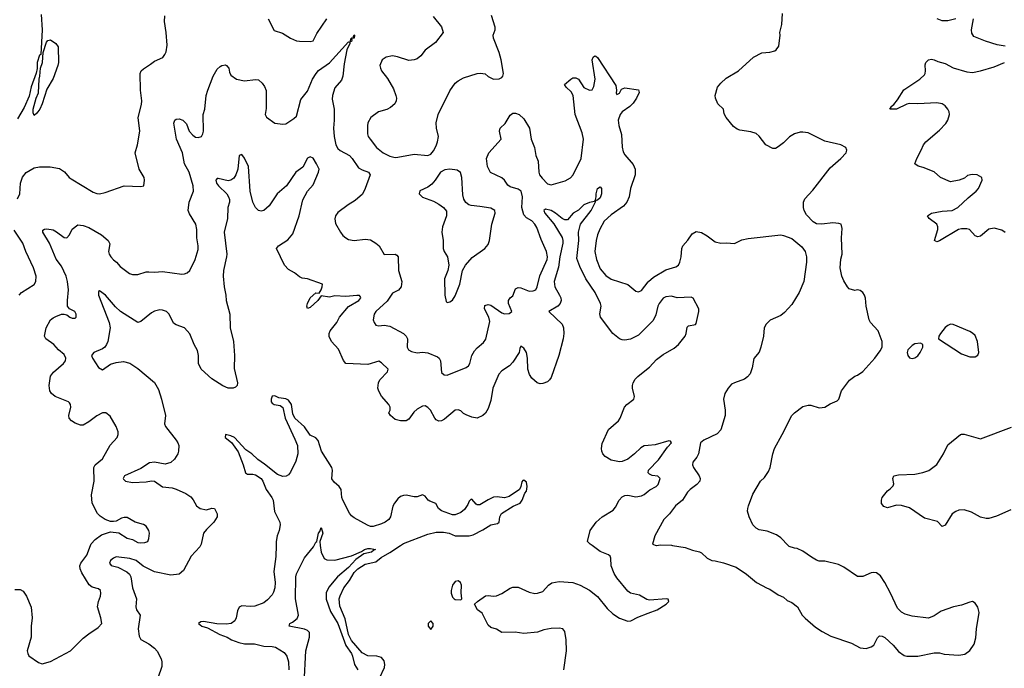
# Model space of a CAD drawing. Header units: inches. Extents: x 2134017 to 2292458, y 756222 to 916513.
# Tile 60 of 256: x 2155405 to 2162603, y 819102 to 823844. Entities that reach past the tile are written whole.
import ezdxf

# ---------------------------------------------------------------- set-up
doc = ezdxf.new("R2010")
doc.units = ezdxf.units.IN
doc.header["$MEASUREMENT"] = 0
for name, color, linetype in [('C1851', 7, 'Continuous'), ('C1852', 7, 'Continuous'), ('C1861', 7, 'Continuous'), ('C1862', 7, 'Continuous')]:
    doc.layers.add(name, color=color, linetype=linetype)

msp = doc.modelspace()

# ---------------------------------------------------------------- linework, layer by layer
at = {"layer": 'C1851', "color": 5}
for points, elevation in [([(2155370, 819678.8), (2155410, 819677.3), (2155430, 819666.8), (2155455.5, 819630), (2155488.6, 819548.6), (2155496.9, 819470), (2155488.9, 819410), (2155490.3, 819330), (2155460.5, 819230), (2155464, 819210), (2155473, 819193), (2155543, 819143), (2155570, 819134.8), (2155630, 819150.5), (2155777, 819230), (2155870, 819321.6), (2155910, 819354.4), (2155979.1, 819400.9), (2156005.2, 819430), (2155999.3, 819470), (2155974, 819550), (2155981.6, 819590), (2155996.2, 819630), (2155999.5, 819650), (2155996, 819670), (2155982.5, 819682.5), (2155936, 819696), (2155912.9, 819712.9), (2155859.6, 819799.6), (2155846.4, 819830), (2155846.2, 819850), (2155852.6, 819870), (2155896.3, 819930), (2155924.2, 820000)], 440), ([(2156727.1, 820000), (2156721.3, 819990), (2156659.5, 819920.5), (2156603.3, 819816.7), (2156570.6, 819789.4), (2156510, 819782.7), (2156390, 819807.1), (2156309.1, 819849.1), (2156256.1, 819890), (2156210, 819904.7), (2156110, 819916.5), (2156090, 819907.6), (2156070, 819890.2), (2156062.4, 819870), (2156073.2, 819853.2), (2156122.2, 819842.2), (2156188.1, 819808.1), (2156207.4, 819790), (2156217.7, 819770), (2156229.9, 819690), (2156259.9, 819610), (2156253.2, 819550), (2156259.3, 819530), (2156286.6, 819490), (2156272.4, 819390), (2156277.7, 819337.7), (2156292, 819312), (2156350, 819280.4), (2156390, 819249.6), (2156410, 819226.6), (2156438.9, 819170), (2156444.7, 819150), (2156444.2, 819115.8), (2156415.6, 819030)], 420), ([(2157279.9, 820000), (2157278.6, 819918.6), (2157264.1, 819810), (2157273.6, 819730), (2157269.8, 819690.2), (2157261.2, 819658.8), (2157250, 819638.4), (2157217.5, 819602.5), (2157190, 819580.8), (2157123.3, 819556.7), (2157090, 819553.8), (2157030, 819558.7), (2157011, 819549), (2156997.8, 819522.2), (2156988.2, 819471.8), (2156979.2, 819450), (2156951.8, 819430), (2156915.5, 819424.5), (2156846.9, 819426.9), (2156750, 819443.5), (2156730, 819442.2), (2156712.6, 819430), (2156737.6, 819410), (2156778.5, 819398.5), (2156867.8, 819347.8), (2156921.1, 819330), (2156954.3, 819310), (2157007.6, 819290), (2157050, 819279.9), (2157120.7, 819280.7), (2157190, 819262.9), (2157250, 819261), (2157275.5, 819255.5), (2157337.8, 819217.8), (2157359.4, 819190), (2157371.1, 819150), (2157373.2, 819090)], 380), ([(2157484.9, 818990), (2157497.5, 819230), (2157523.5, 819330), (2157523.3, 819363.3), (2157510, 819378.7), (2157487.6, 819387.6), (2157375.3, 819410), (2157379.3, 819430), (2157399.8, 819440.2), (2157433.3, 819466.7), (2157443.1, 819490), (2157420.6, 819610), (2157423.2, 819770), (2157428.4, 819791.6), (2157486.2, 819910), (2157554.2, 819990), (2157558.9, 820000)], 360), ([(2157603, 820000), (2157609.4, 819950), (2157630, 819904.9), (2157650, 819894.9), (2157710, 819893.4), (2157830, 819925), (2157905.2, 819954.8), (2157925.1, 819970), (2157950, 819977.5), (2157970, 819978.8), (2158006.8, 819970), (2157994, 819966), (2157978.4, 819950), (2157921.2, 819938.8), (2157863.3, 819896.7), (2157810, 819839.9), (2157728.9, 819771.1), (2157665.5, 819694.5), (2157645.3, 819654.7), (2157647, 819607), (2157676.9, 819516.9), (2157730, 819428.8), (2157788.4, 819268.4), (2157830, 819208.8), (2157838.8, 819190), (2157852.6, 819130), (2157878, 819090)], 360), ([(2158036.5, 819030), (2158071.3, 819108.7), (2158074.6, 819130), (2158070, 819155.8), (2158050, 819179.7), (2158016, 819190), (2157950, 819193), (2157910, 819215.9), (2157830, 819304.2), (2157810, 819349.2), (2157784.1, 819464.1), (2157744.7, 819555.3), (2157741.1, 819610), (2157747.2, 819632.8), (2157774, 819690), (2157816.9, 819743.1), (2157850, 819802.4), (2157877.1, 819830), (2157930, 819862.8), (2158010, 819879.4), (2158047.5, 819912.5), (2158112.3, 819947.7), (2158188.8, 820000)], 380), ([(2160000, 819602.3), (2159990, 819604.9), (2159935.8, 819635.8), (2159870, 819651.4), (2159850, 819665.3), (2159770, 819763.5), (2159750, 819795.8), (2159728.4, 819850), (2159727.3, 819907.3), (2159720.7, 819920.7), (2159710.9, 819930.9), (2159650, 819956.3), (2159589.5, 820000)], 420), ([(2159383.7, 819090), (2159403.7, 819230), (2159401.3, 819310), (2159390.4, 819370.4), (2159376, 819390), (2159350, 819396.4), (2159290, 819392.2), (2159237.2, 819382.8), (2159190, 819364.9), (2159090, 819357.3), (2159027.1, 819367.1), (2158930, 819364), (2158890, 819386.8), (2158850, 819401), (2158830, 819418), (2158786, 819506), (2158751.3, 819530), (2158731.3, 819570), (2158751.3, 819590), (2158810, 819631.8), (2158830, 819634.5), (2158870, 819628.7), (2158890, 819632.3), (2158930, 819649.3), (2158990, 819686.6), (2159010, 819694), (2159050, 819694), (2159130, 819658), (2159170, 819649.6), (2159190, 819651.2), (2159230, 819663.6), (2159271.6, 819708.4), (2159294.4, 819725.6), (2159350, 819735.3), (2159450, 819729.8), (2159501.6, 819710), (2159570, 819672.7), (2159630, 819627), (2159700, 819540), (2159740.8, 819500.8), (2159790, 819468.1), (2159850, 819446.3), (2159872.1, 819447.9), (2159924.5, 819475.5), (2160000, 819504.5)], 420)]:
    msp.add_lwpolyline(points, dxfattribs=dict(at, elevation=elevation))
at = {"layer": 'C1851', "color": 5, "elevation": 420}
for points in [[(2158610, 819740.9), (2158590, 819735.6), (2158568.9, 819710), (2158558.4, 819670), (2158559.1, 819650), (2158570, 819622), (2158582, 819610), (2158590, 819604.7), (2158630, 819602), (2158638, 819610), (2158632.5, 819652.5), (2158634, 819710), (2158629, 819730)], [(2158410, 819448), (2158392, 819430), (2158391.3, 819410), (2158410, 819386), (2158428.7, 819410), (2158428, 819430)]]:
    msp.add_lwpolyline(points, close=True, dxfattribs=at)
at = {"layer": 'C1852', "color": 5}
for points, elevation in [([(2155562, 823882), (2155569.1, 823770), (2155558.8, 823590), (2155550, 823584.5), (2155532.2, 823530), (2155532.3, 823487.7), (2155526.5, 823453.5), (2155490, 823354), (2155474.6, 823285.4), (2155437, 823203), (2155390, 823118)], 460), ([(2155390, 822534.4), (2155406.2, 822570), (2155410.9, 822650), (2155427.1, 822692.9), (2155453.4, 822726.6), (2155510, 822760.3), (2155550, 822769), (2155628.7, 822768.7), (2155696.5, 822756.5), (2155732.7, 822732.8), (2155767.7, 822690), (2155780.6, 822680.6), (2155943.2, 822583.2), (2155970, 822573.7), (2155990, 822572), (2156030, 822580.3), (2156170, 822630.5), (2156290, 822624), (2156314, 822630), (2156318.4, 822670), (2156314.7, 822690), (2156278, 822750), (2156249.7, 822870), (2156267.6, 822930), (2156284.7, 823030), (2156271, 823130), (2156295.5, 823224.5), (2156297.6, 823250), (2156287.4, 823330), (2156286.3, 823450), (2156292.7, 823470), (2156310, 823484.9), (2156362, 823518), (2156390, 823541.6), (2156451.2, 823568.8), (2156467, 823590), (2156477, 823610), (2156483.3, 823656.7), (2156476.8, 823750), (2156463.7, 823830), (2156466.5, 823873.5)], 460), ([(2158427.5, 823867.5), (2158490, 823791), (2158500.7, 823750), (2158443.9, 823676.1), (2158370, 823620.9), (2158339, 823581), (2158310, 823556.9), (2158290, 823549.7), (2158250, 823546.3), (2158167.7, 823572.3), (2158130, 823579.5), (2158084.7, 823570), (2158056, 823550), (2158038.8, 823510), (2158042.8, 823490), (2158050.8, 823470), (2158093.8, 823413.8), (2158138.6, 823338.6), (2158155.8, 823290), (2158159.5, 823270), (2158156.4, 823250), (2158148.2, 823230), (2158117.1, 823202.9), (2158090, 823188.3), (2158027.3, 823170), (2157972.7, 823130), (2157950.4, 823090), (2157946.9, 823066.9), (2157948.7, 823010), (2157954, 822990), (2157966.7, 822970), (2158014.9, 822910), (2158061.3, 822870), (2158110, 822845.2), (2158150, 822837.2), (2158170, 822837.8), (2158290, 822861.3), (2158390, 822851.7), (2158410, 822862), (2158430, 822885.3), (2158450, 822921.3), (2158459.8, 822950), (2158466, 822990), (2158452.9, 823050), (2158449.9, 823090), (2158464.6, 823150), (2158550, 823323.7), (2158590, 823379), (2158610, 823396.5), (2158650, 823419.1), (2158750, 823451.7), (2158773.3, 823453.3), (2158807.5, 823447.5), (2158830, 823428.8), (2158870, 823410.4), (2158910, 823412.7), (2158930, 823420.5), (2158938.4, 823430), (2158942.9, 823450), (2158925.6, 823550), (2158910, 823604), (2158869.5, 823710), (2158866.6, 823730), (2158880.9, 823770), (2158880.9, 823790), (2158853.8, 823873.8)], 460), ([(2157222.4, 823850), (2157265.1, 823765.1), (2157326.6, 823746.6), (2157384, 823710), (2157430, 823690.4), (2157450, 823686), (2157530, 823685.3), (2157550, 823690.5), (2157576.5, 823743.5), (2157650, 823850.4)], 460), ([(2155924.2, 820000), (2155928.7, 820011.3), (2155956.8, 820043.2), (2156002.8, 820077.2), (2156070, 820099.5), (2156130, 820092.4), (2156190, 820053.4), (2156230, 820043.8), (2156270, 820022.6), (2156290, 820018.7), (2156319.1, 820020.9), (2156341.2, 820030), (2156349.5, 820050.5), (2156354, 820090), (2156349.3, 820110), (2156330, 820141.2), (2156310, 820152.7), (2156250, 820169.2), (2156190, 820204), (2156170, 820205.2), (2156150, 820199.3), (2156110, 820178), (2156090, 820174.5), (2156070, 820174.5), (2156030, 820189.6), (2155992.9, 820212.9), (2155973.6, 820233.6), (2155935.7, 820310), (2155930.6, 820370), (2155949.9, 820470), (2155947.1, 820570), (2155958.2, 820590), (2156010, 820634), (2156066.3, 820733.7), (2156116.9, 820790), (2156124.2, 820810), (2156124.2, 820830), (2156111.5, 820870), (2156066, 820946), (2156034, 820970), (2156010, 820969.6), (2155970, 820948.2), (2155910, 820902.6), (2155870, 820880.5), (2155850, 820879.7), (2155810, 820893), (2155782.9, 820910), (2155766.9, 820930), (2155764.4, 820950), (2155778.9, 821010), (2155776.9, 821030), (2155770, 821042.7), (2155762.7, 821050), (2155665.1, 821090), (2155638.7, 821110), (2155625.4, 821130), (2155619.8, 821170), (2155630, 821237.1), (2155652, 821268), (2155725.7, 821330), (2155739.2, 821350), (2155743.1, 821370), (2155730, 821396.9), (2155690, 821431.1), (2155655.1, 821470), (2155595.6, 821510), (2155586.3, 821530), (2155599.1, 821590), (2155630, 821648.4), (2155650, 821664.9), (2155670, 821674), (2155710, 821690.7), (2155731, 821691), (2155750, 821686.8), (2155771.3, 821670), (2155790, 821662), (2155810, 821661), (2155817.2, 821670), (2155819.3, 821690), (2155808.7, 821710), (2155769.1, 821729.1), (2155756, 821750), (2155754.3, 821790), (2155761.8, 821870), (2155756, 821930), (2155745.4, 821970), (2155710, 822041), (2155672.7, 822092.7), (2155624.2, 822210), (2155574, 822290), (2155575.5, 822304.5), (2155586.7, 822313.3), (2155604.4, 822315.6), (2155650, 822307.1), (2155674.2, 822294.2), (2155730, 822250.5), (2155750, 822248.2), (2155769.4, 822270), (2155790, 822313.4), (2155830, 822344.4), (2155870, 822340.3), (2155910, 822324.6), (2156004.4, 822270), (2156052.7, 822230), (2156064.1, 822204.1), (2156055.5, 822150), (2156059.1, 822130), (2156070.7, 822110), (2156090, 822087.3), (2156112.1, 822072.1), (2156138.7, 822038.7), (2156209, 821989), (2156230, 821980.3), (2156270, 821981.5), (2156330, 822000.3), (2156350, 822001.1), (2156390, 821998.4), (2156450, 822003.1), (2156590, 821983), (2156610, 821984.9), (2156630, 821993.4), (2156650, 822010.8), (2156688.2, 822090), (2156710, 822164.7), (2156711.1, 822190), (2156700.5, 822250), (2156699.7, 822310), (2156693.3, 822350), (2156645.7, 822425.7), (2156637.7, 822450), (2156644.5, 822510), (2156676, 822590), (2156674.2, 822630), (2156643.1, 822730), (2156610.9, 822790), (2156595.3, 822870), (2156552.7, 822970), (2156531.9, 823088.1), (2156539.3, 823110), (2156550, 823117.1), (2156570, 823119.3), (2156598.8, 823110), (2156623.6, 823083.6), (2156644.9, 823030), (2156670, 822998.9), (2156690, 822986), (2156710, 822981.5), (2156734.7, 822990), (2156745.1, 823010), (2156748.5, 823030), (2156747.8, 823150), (2156757.7, 823190), (2156769.1, 823290), (2156780.2, 823330), (2156819.9, 823430), (2156850, 823481.2), (2156870, 823502.7), (2156883.1, 823510), (2156910, 823513.1), (2156918, 823510), (2156934.2, 823490), (2156939.5, 823459.5), (2156950, 823438.4), (2156989.3, 823409.3), (2157050, 823396.5), (2157130, 823408), (2157150, 823404), (2157179, 823379), (2157195.6, 823355.6), (2157206.2, 823326.2), (2157206, 823194), (2157200.5, 823150), (2157210, 823131), (2157270, 823086.8), (2157330, 823079.1), (2157350, 823082), (2157410, 823120.5), (2157430, 823139.1), (2157460.4, 823259.6), (2157510, 823320.5), (2157545.3, 823410), (2157573.3, 823450), (2157590, 823471.5), (2157670.4, 823529.6), (2157810, 823682.8), (2157819.1, 823679.1), (2157819.1, 823670), (2157797.5, 823622.5), (2157778.1, 823521.9), (2157768.4, 823430), (2157757.5, 823402.5), (2157710, 823346), (2157691.5, 823290), (2157690, 823262), (2157703.1, 823190), (2157704.6, 823110), (2157698.9, 823050), (2157703.2, 822990), (2157715.6, 822930), (2157730, 822902.3), (2157747.7, 822887.7), (2157816.9, 822850), (2157836.9, 822830), (2157881.3, 822761.3), (2157910, 822745.7), (2157956, 822730), (2157966.8, 822710), (2157932.1, 822610), (2157910.7, 822569.2), (2157858.1, 822521.9), (2157806, 822490), (2157730, 822434.5), (2157713, 822410), (2157708.1, 822388.1), (2157714.9, 822354.9), (2157750.5, 822290), (2157767.3, 822267.3), (2157790, 822248), (2157810, 822238), (2157850, 822230.5), (2157930, 822239.3), (2157970, 822233.4), (2158010, 822210.5), (2158033.4, 822190), (2158070, 822127.3), (2158150, 822130.4), (2158163.4, 822123.4), (2158171.4, 822111.4), (2158175.6, 822010), (2158198.5, 821930), (2158193.4, 821890), (2158173.5, 821866.5), (2158130, 821845.1), (2158092.9, 821787.1), (2158008.7, 821710), (2157997.6, 821690), (2157990.4, 821650), (2157996.3, 821630), (2158010, 821610.8), (2158030, 821605.5), (2158070, 821610.4), (2158110, 821602.4), (2158210.4, 821550), (2158231, 821531), (2158239.6, 821510), (2158237.4, 821450), (2158248.5, 821430), (2158270, 821417.3), (2158310, 821408.4), (2158350, 821412.3), (2158388.4, 821408.4), (2158459.2, 821379.2), (2158470.7, 821370), (2158480.5, 821350), (2158490, 821264.7), (2158508.1, 821248.1), (2158530, 821244.9), (2158670, 821301.6), (2158685.7, 821314.3), (2158695.8, 821330), (2158711.3, 821390), (2158730, 821423), (2158750, 821446), (2158795.8, 821484.2), (2158812.6, 821507.4), (2158843.3, 821636.7), (2158835.4, 821670), (2158802.9, 821730), (2158805.3, 821754.7), (2158830, 821761.9), (2158850, 821755.9), (2158930, 821700.8), (2158950, 821692.8), (2158983.1, 821696.9), (2159002.4, 821710), (2158979, 821770), (2158978.8, 821790), (2158989.7, 821810), (2159010, 821824.2), (2159030, 821876.3), (2159050, 821885.5), (2159070, 821884.5), (2159130, 821860.1), (2159158.5, 821861.5), (2159177.6, 821870), (2159189.3, 821890.7), (2159208.6, 821971.4), (2159261.8, 822090), (2159264.9, 822110), (2159257.2, 822150), (2159216.6, 822236.6), (2159185.3, 822325.3), (2159172.4, 822350), (2159150, 822374.4), (2159110, 822394.7), (2159090, 822418.4), (2159076.5, 822470), (2159079.9, 822550), (2159070.6, 822590), (2159050, 822605.8), (2158990, 822622.2), (2158974.6, 822634.6), (2158950, 822669.7), (2158930, 822688.4), (2158846, 822726), (2158824, 822770), (2158817.6, 822830), (2158835.6, 822870), (2158924, 822970), (2158912.3, 823030), (2158918, 823050), (2158955.1, 823085), (2158990, 823145.5), (2159010, 823159.5), (2159030, 823160.3), (2159055.5, 823150), (2159090, 823119.5), (2159132, 823050), (2159144.9, 822970), (2159167.6, 822910), (2159178, 822850), (2159194.7, 822810), (2159199.7, 822730), (2159205.4, 822710), (2159224.7, 822684.7), (2159264.3, 822644.3), (2159290, 822636.9), (2159393.7, 822666.3), (2159432.7, 822687.3), (2159451.6, 822710), (2159508.7, 822830), (2159527.2, 822970), (2159517.7, 823017.7), (2159466.3, 823150), (2159450.9, 823290.9), (2159436.8, 823316.8), (2159401.2, 823350), (2159389, 823370), (2159433.2, 823410), (2159450, 823418.4), (2159470, 823419.5), (2159490, 823410.3), (2159529.4, 823349.4), (2159570, 823328.9), (2159590, 823330.4), (2159603.7, 823356.3), (2159611.4, 823410), (2159589.9, 823550.1), (2159596.9, 823570), (2159610, 823580.3), (2159617, 823577), (2159630, 823568.4), (2159762.5, 823362.5), (2159768.8, 823330), (2159765.8, 823305.8), (2159770, 823298), (2159790, 823307.7), (2159804.8, 823335.2), (2159830, 823344.9), (2159930, 823330.5), (2159932.8, 823312.8), (2159915.5, 823270), (2159890, 823233.2), (2159866.8, 823210), (2159809.1, 823170.9), (2159794, 823150), (2159781.3, 823110), (2159786, 823070), (2159803.9, 823003.9), (2159810, 822912), (2159818, 822878), (2159830, 822854.9), (2159890, 822785.5), (2159904.9, 822750), (2159903.6, 822710), (2159871.3, 822608.7), (2159860.7, 822550), (2159844.7, 822510), (2159819.5, 822480.5), (2159730, 822416.1), (2159678.6, 822370), (2159646.5, 822313.5), (2159629.4, 822270), (2159620.6, 822230), (2159610.2, 822150), (2159621, 822090), (2159650, 822023.1), (2159690, 821973.4), (2159730, 821945.7), (2159850, 821907), (2159910, 821858), (2159930, 821853.4), (2159950, 821863), (2160000, 821926.7)], 440), ([(2160000, 821607.9), (2159930, 821536.5), (2159870, 821507.6), (2159830, 821500.2), (2159810, 821502.6), (2159790, 821511.3), (2159740.3, 821550), (2159651.3, 821670), (2159647.5, 821692.5), (2159656, 821750), (2159651.8, 821770), (2159611.9, 821850), (2159544, 821950), (2159499.4, 822039.4), (2159478.3, 822098.3), (2159491.7, 822230), (2159490.1, 822290), (2159504.4, 822350), (2159584.1, 822450), (2159616.9, 822516.9), (2159610, 822522), (2159606.3, 822513.7), (2159570, 822507.1), (2159529.4, 822490.6), (2159490, 822452.6), (2159451.5, 822428.5), (2159410, 822381.7), (2159390, 822380.5), (2159370, 822390.1), (2159322.7, 822430), (2159290, 822448.8), (2159250, 822457.7), (2159235.8, 822450), (2159244.7, 822430), (2159310.8, 822350.8), (2159370, 822252), (2159376.9, 822230), (2159376.9, 822210), (2159353.1, 822110), (2159345.1, 822034.9), (2159312, 821930), (2159317, 821890), (2159352, 821830), (2159361, 821810), (2159363.1, 821790), (2159356.4, 821770), (2159338.9, 821750), (2159274.5, 821710), (2159370, 821618.3), (2159381.1, 821590), (2159383.5, 821550), (2159377.8, 821510), (2159347.6, 821390), (2159290, 821228.2), (2159279.1, 821210), (2159263.6, 821196.4), (2159230, 821183.6), (2159210, 821182.8), (2159189.3, 821189.3), (2159150, 821224.2), (2159131, 821251), (2159119.7, 821290), (2159117.3, 821370), (2159110.3, 821410), (2159090, 821443), (2159070, 821458), (2159060.4, 821439.6), (2159056.9, 821410), (2159010, 821339.5), (2158987, 821313), (2158930, 821275.8), (2158907, 821253), (2158864, 821150), (2158850, 821058.8), (2158830, 821000.5), (2158810, 820968.2), (2158791.8, 820950), (2158750, 820930.3), (2158710, 820937.8), (2158670, 820954), (2158650, 820965.3), (2158630, 820984.9), (2158610, 820992.2), (2158590, 820990.2), (2158510, 820923.2), (2158490, 820912.1), (2158470, 820909.2), (2158450, 820919.6), (2158441.3, 820930), (2158409.1, 820990), (2158390, 821009.1), (2158370, 821019.7), (2158350, 821019.1), (2158310, 820996.1), (2158286.8, 820973.3), (2158250, 820923.7), (2158230, 820911.8), (2158190, 820910.3), (2158150, 820922), (2158117.3, 820950), (2158104.7, 820970), (2158113.4, 820990), (2158112.7, 821010), (2158103.8, 821030), (2158051.2, 821091.2), (2158030, 821127.7), (2158023.8, 821150), (2158028.2, 821190), (2158038.7, 821210), (2158095.2, 821270), (2158098.9, 821290), (2158050, 821334.6), (2158030, 821346.5), (2157950, 821324.1), (2157790, 821330.4), (2157772.2, 821352.2), (2157735.2, 821435.2), (2157685.7, 821490), (2157668.4, 821528.4), (2157668.2, 821550), (2157674.7, 821570), (2157722.8, 821630), (2157744.1, 821670), (2157810, 821746.4), (2157884.2, 821790), (2157900.2, 821810), (2157897.8, 821817.8), (2157890, 821826.4), (2157870, 821827.9), (2157790, 821821.4), (2157710, 821824.5), (2157670, 821816.5), (2157610, 821826), (2157585.1, 821790), (2157530, 821740.5), (2157510, 821731.3), (2157504.4, 821750), (2157508.5, 821768.5), (2157529.1, 821810), (2157570, 821846.6), (2157594.8, 821845.2), (2157610, 821868), (2157617.3, 821890), (2157618, 821910), (2157510, 821948.5), (2157470, 821954), (2157450, 821963.1), (2157413.7, 821993.7), (2157370, 822016.9), (2157340.6, 822050), (2157283.1, 822170), (2157296.5, 822190), (2157365.9, 822234.1), (2157402.2, 822277.8), (2157449.4, 822409.4), (2157474.2, 822525.8), (2157509.1, 822590), (2157550, 822637), (2157590.4, 822730), (2157594, 822750), (2157576, 822790), (2157550, 822830.6), (2157530, 822840.7), (2157510, 822830.6), (2157474.1, 822765.9), (2157423.6, 822730), (2157355.1, 822630), (2157288.4, 822571.6), (2157230, 822482.4), (2157190, 822448.7), (2157170, 822443.1), (2157150, 822448.7), (2157130, 822470.4), (2157110.2, 822510), (2157090.2, 822590), (2157077.3, 822770), (2157050, 822832.4), (2157030, 822859.3), (2157009, 822851), (2156999.8, 822750), (2156985.8, 822710), (2156970, 822686.5), (2156950, 822670.2), (2156930, 822666.9), (2156857.1, 822682.9), (2156850, 822682.6), (2156839.1, 822670), (2156844, 822650), (2156857.7, 822630), (2156919.2, 822570), (2156932.9, 822550), (2156939.3, 822530), (2156938.8, 822510), (2156926.2, 822470), (2156924, 822390), (2156899.8, 822290), (2156918.6, 822130), (2156917.8, 822110), (2156895.2, 822010), (2156892.8, 821970), (2156899.5, 821890), (2156912.4, 821830), (2156915.7, 821790), (2156941.9, 821690), (2156943.4, 821590), (2156968.5, 821490), (2156975.9, 821390), (2156972.9, 821292.9), (2156998, 821190), (2156996.2, 821170), (2156983.6, 821156.4), (2156966, 821150), (2156930, 821150.4), (2156890, 821167), (2156810, 821218.6), (2156731.6, 821290), (2156711.3, 821330), (2156711.3, 821390), (2156704.2, 821424.2), (2156680.2, 821470), (2156650, 821548.2), (2156610, 821590.4), (2156550, 821613.4), (2156530, 821626.4), (2156498.9, 821690), (2156478.4, 821710), (2156450, 821720.8), (2156430, 821722), (2156390, 821712.6), (2156370, 821701.3), (2156290, 821637.4), (2156270, 821630.3), (2156141.5, 821710), (2156105, 821745), (2156032.1, 821830), (2155990, 821860.4), (2155982.6, 821857.4), (2155982.3, 821830), (2156058.4, 821630), (2156067.4, 821590), (2156049.8, 821490.2), (2156040.9, 821470), (2156026.9, 821450), (2156010, 821438.2), (2155948.5, 821410), (2155931.1, 821390), (2155938.5, 821370), (2155980.6, 821300.6), (2156010, 821282.9), (2156070, 821324.8), (2156110, 821338.8), (2156165.2, 821345.2), (2156210, 821332.7), (2156270, 821294.8), (2156390, 821190.6), (2156419.2, 821139.2), (2156441.9, 821070), (2156470.6, 820950), (2156463.9, 820890), (2156470.9, 820870), (2156549.8, 820770), (2156562.3, 820750), (2156567.6, 820730), (2156566.6, 820690), (2156560.3, 820670), (2156536.1, 820630), (2156510, 820607.1), (2156470, 820595), (2156390, 820609.3), (2156355.5, 820604.5), (2156290, 820563.8), (2156172, 820510), (2156162.9, 820490), (2156164.7, 820484.7), (2156179, 820470), (2156230, 820460.3), (2156330, 820465.2), (2156370, 820472.3), (2156389.8, 820469.8), (2156449.1, 820429.1), (2156520.5, 820420.5), (2156550, 820412), (2156618.7, 820378.7), (2156655.5, 820355.5), (2156673.9, 820333.9), (2156698.4, 820290), (2156725.2, 820270), (2156770, 820260.9), (2156810, 820272), (2156830, 820269), (2156848.9, 820231.1), (2156849.3, 820210), (2156823.7, 820170), (2156770, 820117.1), (2156750, 820090.5), (2156732.8, 820010), (2156727.1, 820000)], 420), ([(2155400.5, 821830), (2155418.4, 821850), (2155511, 821909), (2155522.9, 821930), (2155524.7, 821970), (2155506.6, 822030), (2155449.8, 822149.8), (2155427.4, 822210), (2155364.9, 822304.9)], 460), ([(2160000, 820731.2), (2159970, 820728.9), (2159945.8, 820714.2), (2159899.7, 820670), (2159850, 820631.3), (2159810, 820614), (2159790, 820612.2), (2159730, 820623.6), (2159685.7, 820650), (2159668.9, 820670), (2159661.5, 820690), (2159659.1, 820710), (2159664.5, 820744.5), (2159710, 820848), (2159782.9, 820910), (2159795.5, 820930), (2159826, 821010), (2159844.1, 821030), (2159894, 821070), (2159899.8, 821090), (2159885.4, 821150), (2159885.4, 821170), (2159890.8, 821190), (2159905, 821215), (2159923.6, 821236.4), (2160000, 821295.7)], 420), ([(2158188.8, 820000), (2158210, 820014.5), (2158390, 820083.5), (2158450, 820097.2), (2158503.6, 820096.4), (2158544, 820090), (2158590, 820071.4), (2158691, 820070), (2158721.5, 820078.5), (2158790, 820113.1), (2158850, 820151.2), (2158899, 820161), (2158910.3, 820169.7), (2158915.2, 820210), (2158926.9, 820233.1), (2159012.9, 820287.1), (2159063.1, 820310), (2159078.7, 820330), (2159098.9, 820381.1), (2159110, 820396), (2159115.9, 820430), (2159110, 820463), (2159090, 820476.3), (2159084.1, 820475.9), (2159075.1, 820464.9), (2159068, 820430), (2159058, 820410), (2158983.3, 820356.7), (2158950, 820348.2), (2158895.4, 820355.4), (2158870, 820352.2), (2158830, 820334.4), (2158770, 820296.3), (2158750, 820296.9), (2158741.8, 820301.8), (2158710, 820338), (2158703.5, 820336.5), (2158690, 820324.9), (2158681.5, 820298.5), (2158656.4, 820263.6), (2158630, 820241.5), (2158590, 820223.5), (2158570, 820224.7), (2158490, 820252.7), (2158467.1, 820270), (2158447.9, 820307.9), (2158403.1, 820323.1), (2158391.1, 820331.1), (2158370, 820360.3), (2158350, 820368.9), (2158310, 820356.5), (2158290, 820355.6), (2158230, 820367.2), (2158210, 820365.7), (2158190, 820356.9), (2158170, 820340.3), (2158145.3, 820310), (2158133.5, 820286.5), (2158116.8, 820210), (2158103.1, 820190), (2158077.4, 820170), (2158050, 820157.6), (2157990, 820138.5), (2157970, 820139), (2157947.5, 820147.5), (2157850, 820202), (2157830, 820217.6), (2157816.1, 820236.1), (2157767, 820330), (2157760.3, 820350), (2157754.4, 820410), (2157740.4, 820430), (2157703.8, 820463.8), (2157688.2, 820488.2), (2157692.6, 820550), (2157688, 820570), (2157611, 820690), (2157587.6, 820767.6), (2157570, 820786.3), (2157530, 820807.1), (2157486.9, 820866.9), (2157416.3, 820930), (2157402.2, 820962.2), (2157392.6, 821030), (2157370, 821061.1), (2157350, 821072.5), (2157300.2, 821080.2), (2157270, 821093.4), (2157250, 821090.7), (2157243, 821070), (2157242.6, 821050), (2157250, 821039.6), (2157266, 821030), (2157310, 821023.1), (2157328.5, 821008.5), (2157345, 820930), (2157417.8, 820777.8), (2157435.2, 820730), (2157437.6, 820670), (2157423.7, 820616.3), (2157383.9, 820536.1), (2157370, 820517.1), (2157353.5, 820506.5), (2157330, 820503.4), (2157290, 820518), (2157195.2, 820595.2), (2157147.3, 820627.3), (2157102.9, 820670), (2157059.1, 820699.1), (2156975.2, 820790), (2156950, 820801.2), (2156909.3, 820810), (2156906.9, 820790), (2156952.6, 820752.6), (2157003.7, 820683.7), (2157040.2, 820590), (2157055.6, 820530), (2157070, 820521.3), (2157110, 820521.1), (2157130, 820516.4), (2157169.6, 820489.6), (2157183.2, 820470), (2157207.4, 820410), (2157249, 820350), (2157257.8, 820330), (2157268.8, 820248.8), (2157307.3, 820170), (2157308.5, 820150), (2157302.6, 820110), (2157287.3, 820070), (2157280.4, 820030), (2157279.9, 820000)], 380), ([(2159589.5, 820000), (2159575.6, 820010), (2159556, 820030), (2159576.5, 820110), (2159619, 820170), (2159664.2, 820210), (2159742.9, 820257.1), (2159760.9, 820279.1), (2159788.1, 820331.9), (2159810, 820356), (2159830, 820366.2), (2159850, 820367.6), (2159910, 820355.8), (2159950, 820363.8), (2159970, 820372.4), (2160000, 820397.5)], 420), ([(2157558.9, 820000), (2157570, 820024), (2157577.2, 820030), (2157590, 820090.8), (2157598.7, 820101.3), (2157610, 820130.5), (2157620.5, 820090), (2157599.1, 820030), (2157603, 820000)], 360)]:
    msp.add_lwpolyline(points, dxfattribs=dict(at, elevation=elevation))
for points, elevation in [([(2157822, 823682), (2157829.3, 823709.3), (2157848.4, 823711.6), (2157844.7, 823724.7), (2157850, 823732.7), (2157853.4, 823730), (2157850.3, 823710), (2157831, 823709), (2157834, 823694), (2157830, 823685.2)], 440), ([(2155510, 823143.7), (2155503.7, 823163.7), (2155504.5, 823190), (2155526.4, 823270), (2155543.5, 823310), (2155546.9, 823410), (2155552.8, 823430), (2155558.2, 823490), (2155571.5, 823531.5), (2155575.9, 823604.1), (2155600.4, 823679.6), (2155610, 823690.8), (2155630, 823696.3), (2155670, 823670.5), (2155685.7, 823645.7), (2155688.4, 823530), (2155685.2, 823510), (2155650, 823414.5), (2155604.1, 823335.9), (2155570.2, 823230), (2155552.3, 823190), (2155530, 823159.6)], 460), ([(2158550, 822752.2), (2158513.7, 822746.3), (2158480.4, 822730), (2158442, 822670), (2158418.4, 822641.6), (2158390, 822619.6), (2158330, 822593.2), (2158326.8, 822570), (2158350, 822545.5), (2158430, 822517.6), (2158470, 822494.9), (2158502.8, 822470), (2158524.5, 822444.5), (2158524.9, 822410), (2158495.8, 822330), (2158491.7, 822290), (2158500.9, 822230), (2158502, 822170), (2158508.4, 822148.4), (2158533, 822110), (2158541.7, 822050), (2158534.9, 822010), (2158510.3, 821950), (2158513.4, 821830), (2158523, 821783), (2158530, 821776), (2158550, 821780.7), (2158570, 821794), (2158590, 821826), (2158622.4, 821910), (2158642.4, 822010), (2158664.2, 822050), (2158713.9, 822106.1), (2158806, 822170), (2158830, 822201), (2158840.7, 822230), (2158856.9, 822350), (2158881.3, 822430), (2158877.6, 822450), (2158850, 822465.1), (2158770, 822479.3), (2158704.7, 822484.7), (2158689.8, 822489.8), (2158667.5, 822507.5), (2158651.8, 822531.8), (2158644.1, 822564.1), (2158636.5, 822690), (2158627.1, 822727.1), (2158604.6, 822744.6)], 460), ([(2159622, 822522), (2159615.3, 822530), (2159620.7, 822550), (2159619.1, 822570), (2159629.8, 822610), (2159650, 822622), (2159658.4, 822610), (2159659.5, 822570), (2159650, 822541.2), (2159630, 822523.7)], 420)]:
    msp.add_lwpolyline(points, close=True, dxfattribs=dict(at, elevation=elevation))
at = {"layer": 'C1861', "color": 5}
for points, elevation in [([(2160059.2, 820000), (2160059.8, 819999.8), (2160061.4, 820000)], 440), ([(2160178.7, 820000), (2160270, 819983.8), (2160324.9, 819964.9), (2160374.3, 819954.3), (2160390, 819945.5), (2160430, 819908), (2160464.7, 819890), (2160490, 819888.2), (2160550, 819873), (2160642, 819842), (2160718.8, 819790), (2160791, 819730), (2160870, 819686.8), (2160890, 819681), (2160950, 819638), (2160990, 819622), (2161016.9, 819596.9), (2161050, 819582), (2161091.3, 819550), (2161126, 819490), (2161148, 819468), (2161223.4, 819403.4), (2161270.5, 819370.5), (2161335.6, 819335.6), (2161485.1, 819285.1), (2161550, 819250.7), (2161592.5, 819247.5), (2161630, 819258), (2161650, 819272), (2161676.5, 819323.5), (2161690, 819338), (2161710, 819336), (2161730, 819326), (2161790, 819270.8), (2161830, 819224), (2161870, 819196.3), (2161890, 819190.4), (2161970.7, 819190.7), (2162090, 819214), (2162130, 819214), (2162164.5, 819204.5), (2162270, 819197.3), (2162313.8, 819206.2), (2162350, 819230.8), (2162382, 819278), (2162395.9, 819324.1), (2162400.9, 819390), (2162419.3, 819510), (2162410, 819548), (2162390, 819579), (2162370, 819589), (2162350, 819586), (2162290, 819564.5), (2162231.3, 819550), (2162141.7, 819518.3), (2162090, 819486), (2162050, 819469.4), (2161930, 819483.6), (2161878.3, 819498.3), (2161851.5, 819511.5), (2161821.2, 819541.2), (2161772, 819650), (2161729.6, 819729.6), (2161697, 819777), (2161670, 819799), (2161650, 819802.7), (2161630, 819799.3), (2161570, 819773.2), (2161530, 819774), (2161430, 819840.9), (2161390, 819860.9), (2161290, 819884.5), (2161250, 819886), (2161230, 819892.7), (2161193.4, 819913.4), (2161130, 819959.3), (2161090, 819977.2), (2161070, 819979.3), (2161030, 819993.2), (2161023.4, 820000)], 440), ([(2160000, 819504.5), (2160066.4, 819530), (2160130.4, 819570), (2160150.4, 819590), (2160146.4, 819606.4), (2160134, 819610), (2160010, 819599.6), (2160000, 819602.3)], 420)]:
    msp.add_lwpolyline(points, dxfattribs=dict(at, elevation=elevation))
at = {"layer": 'C1862', "color": 5}
for points, elevation in [([(2161023.4, 820000), (2160970, 820055.3), (2160937.5, 820077.5), (2160870, 820104), (2160810, 820113.2), (2160790, 820125.2), (2160763.7, 820150), (2160738, 820210), (2160726.6, 820250), (2160729.3, 820270), (2160732.7, 820290), (2160764.8, 820375.2), (2160822, 820470), (2160850, 820498), (2160878.9, 820541.1), (2160891.3, 820568.7), (2160911.2, 820670), (2160923.6, 820710), (2160979.5, 820810), (2161049.2, 820950), (2161070, 820970.8), (2161130, 821014.8), (2161170, 821026), (2161190, 821026), (2161250, 821007.3), (2161272.5, 821007.5), (2161290, 821011), (2161330, 821036), (2161382, 821058), (2161393.2, 821070), (2161414, 821130), (2161471.7, 821208.3), (2161510, 821237.3), (2161530, 821244), (2161570, 821270.8), (2161657, 821370), (2161696.6, 821423.4), (2161709.5, 821450.5), (2161709.5, 821490), (2161680.7, 821570), (2161625.2, 821630), (2161616, 821650), (2161593.2, 821750), (2161589.2, 821809.2), (2161582, 821830), (2161568.7, 821850), (2161550, 821864), (2161530, 821868.7), (2161510, 821864), (2161470, 821877.2), (2161457.2, 821890), (2161430, 821934), (2161415.1, 821970), (2161403.6, 822030), (2161407.6, 822092.4), (2161417.2, 822130), (2161413.6, 822250), (2161417, 822317), (2161410, 822348), (2161394, 822354), (2161350, 822358.7), (2161270, 822349.6), (2161230, 822352.3), (2161205.8, 822365.8), (2161156.9, 822416.9), (2161139.3, 822450), (2161135.1, 822470), (2161135.1, 822510), (2161145.6, 822534.4), (2161202.7, 822597.3), (2161330, 822762), (2161409.3, 822830), (2161446, 822870), (2161452.3, 822890), (2161444, 822910), (2161408, 822930), (2161290, 822956.9), (2161170, 823016.9), (2161130, 823021.6), (2161110, 823020.7), (2161070, 823009.3), (2161033.2, 822986.8), (2160990, 822944), (2160950, 822914), (2160930, 822902), (2160910, 822901.2), (2160859, 822930), (2160811.5, 822991.5), (2160790, 823012.3), (2160750, 823024.5), (2160670, 823037), (2160650, 823044.5), (2160624.2, 823064.2), (2160569.5, 823130), (2160555.9, 823155.9), (2160549.2, 823190), (2160509.6, 823229.6), (2160492, 823270), (2160489.5, 823290), (2160506.6, 823350), (2160530, 823380.7), (2160570, 823415.5), (2160661.2, 823470), (2160770, 823570.8), (2160830, 823602.8), (2160890, 823606), (2160924.7, 823615.3), (2160936.5, 823623.5), (2160954, 823650), (2160965.2, 823730), (2160961.2, 823750), (2160977, 823810), (2160982, 823890)], 440), ([(2162248.5, 823851.5), (2162190, 823836.5), (2162150, 823835.8), (2162111.5, 823851.5)], 420), ([(2162610, 823649.6), (2162550, 823661.4), (2162466.1, 823686.2), (2162381.5, 823721.5), (2162365.5, 823745.5), (2162362.7, 823770), (2162378.7, 823850)], 420), ([(2162610, 822289.3), (2162585.6, 822305.6), (2162530, 822318.7), (2162490, 822313.3), (2162430, 822262.4), (2162410, 822257.6), (2162390, 822264.5), (2162349.8, 822309.7), (2162330, 822315), (2162290, 822315.8), (2162268.2, 822310), (2162130, 822227.8), (2162110, 822220.9), (2162094, 822230), (2162117.6, 822310), (2162118.4, 822330), (2162109.4, 822350), (2162052.7, 822390), (2162042.7, 822410), (2162071.6, 822428.4), (2162150, 822444.9), (2162222, 822450), (2162264.5, 822470), (2162338.6, 822541.4), (2162397.2, 822590), (2162414, 822610), (2162442, 822670), (2162438, 822690), (2162406, 822710), (2162367.1, 822712.9), (2162335.3, 822704.7), (2162313.4, 822686.6), (2162272, 822670), (2162210, 822658), (2162137.2, 822690), (2162091.3, 822731.3), (2162010, 822763.5), (2161973.3, 822773.3), (2161949.5, 822789.5), (2161964.2, 822830), (2161996.2, 822890), (2162012, 822930), (2162029.4, 822950), (2162130, 823037.1), (2162175.8, 823084.2), (2162191.1, 823108.9), (2162202.4, 823150), (2162199.7, 823170), (2162189.6, 823190), (2162170, 823213.3), (2162148.5, 823228.4), (2162110, 823237.4), (2161970, 823227.8), (2161910, 823231.5), (2161890, 823226.3), (2161816, 823190), (2161766, 823190), (2161776.5, 823203.5), (2161776, 823210), (2161795.2, 823224.8), (2161822.8, 823257.2), (2161869, 823331), (2161986.6, 823410), (2162018.6, 823441.4), (2162024.5, 823450), (2162027.3, 823470), (2162024.8, 823515.2), (2162029.4, 823530.6), (2162050, 823551.3), (2162070, 823556), (2162090, 823551), (2162118, 823538), (2162170, 823523), (2162230, 823493.1), (2162330, 823462), (2162370, 823458.4), (2162430, 823470.4), (2162530, 823500.3), (2162604, 823530)], 420), ([(2160000, 821926.7), (2160002.6, 821930), (2160039.1, 821960.9), (2160130, 822014), (2160203.1, 822036.9), (2160221.7, 822050), (2160231.7, 822070), (2160240.7, 822110), (2160245.6, 822170), (2160252.4, 822190), (2160289, 822231), (2160322, 822278), (2160350, 822296.4), (2160390, 822287.4), (2160430, 822264.9), (2160490, 822219.6), (2160530, 822210.4), (2160573.4, 822213.4), (2160630, 822207.7), (2160685.3, 822234.7), (2160730, 822244.9), (2160969.7, 822270.3), (2160990, 822266.7), (2161050, 822244.4), (2161123.4, 822183.4), (2161147, 822150), (2161156.9, 822110), (2161158.3, 822070), (2161136.5, 821930), (2161103.8, 821850), (2161050, 821760.9), (2160996.2, 821703.8), (2160970, 821682), (2160892.4, 821647.6), (2160861.3, 821618.7), (2160848, 821590), (2160843.8, 821530), (2160823.8, 821450), (2160810, 821414), (2160773.2, 821366.8), (2160760.7, 821299.3), (2160745.3, 821254.7), (2160727, 821233), (2160704.4, 821215.6), (2160630.5, 821189.5), (2160610, 821178), (2160584.9, 821150), (2160559.1, 821110), (2160550.4, 821070), (2160563.1, 820990), (2160562, 820950), (2160530, 820846), (2160503.6, 820816.4), (2160406.8, 820770), (2160382, 820750), (2160366.7, 820670), (2160355.1, 820644.9), (2160326, 820610), (2160323, 820590), (2160330.4, 820570), (2160372.4, 820510), (2160379.5, 820490), (2160376.4, 820470), (2160355.3, 820444.7), (2160306, 820410), (2160288.4, 820390), (2160250.4, 820330), (2160200.4, 820290), (2160156.4, 820230), (2160114.4, 820190), (2160047.3, 820070), (2160032, 820010), (2160059.2, 820000)], 440), ([(2160000, 821295.7), (2160010, 821303.5), (2160061.3, 821358.7), (2160110, 821395), (2160190, 821442.2), (2160221.1, 821470), (2160270.5, 821530), (2160278, 821550), (2160284.5, 821595.5), (2160295.3, 821604.7), (2160344.9, 821615.1), (2160350, 821622), (2160370.1, 821709.9), (2160369.2, 821730), (2160328, 821808), (2160314.4, 821814.4), (2160210.7, 821810.7), (2160170, 821822), (2160130, 821818.4), (2160110, 821808.5), (2160079.8, 821770), (2160069.8, 821750), (2160054.8, 821685.2), (2160035.7, 821644.3), (2160000, 821607.9)], 420), ([(2162650, 820259.6), (2162546.1, 820213.9), (2162490, 820198), (2162470, 820196.3), (2162430, 820207.8), (2162362.9, 820242.9), (2162310, 820259.6), (2162270, 820257), (2162250, 820249.4), (2162222.8, 820230), (2162170, 820148), (2162150, 820138), (2162114, 820174), (2162019.1, 820199.1), (2161910, 820275.1), (2161851.8, 820291.8), (2161814.5, 820294.5), (2161750, 820275.4), (2161723.6, 820283.6), (2161706.1, 820306.2), (2161705.6, 820330), (2161710.9, 820350), (2161750, 820400.4), (2161770, 820413), (2161790, 820436), (2161795.6, 820450), (2161789.5, 820490.5), (2161795.3, 820510), (2161830, 820517), (2161950, 820522), (2162006.6, 820533.4), (2162051.2, 820548.8), (2162110, 820590.7), (2162159.6, 820670), (2162190, 820734.8), (2162282, 820810), (2162290, 820814), (2162310, 820813.4), (2162430, 820780.7), (2162656.4, 820863.6)], 420), ([(2160000, 820397.5), (2160012.2, 820407.8), (2160057.6, 820430), (2160073.3, 820446.7), (2160087.4, 820490), (2160070, 820506.3), (2160030, 820511.2), (2160010, 820520.3), (2160000.2, 820530), (2160002.6, 820550), (2160075.1, 820624.9), (2160140.9, 820719.1), (2160170.4, 820750), (2160162.8, 820762.8), (2160150, 820765.5), (2160050, 820734.9), (2160000, 820731.2)], 420), ([(2160061.4, 820000), (2160090, 820004), (2160170, 820001.6), (2160178.7, 820000)], 440)]:
    msp.add_lwpolyline(points, dxfattribs=dict(at, elevation=elevation))
at = {"layer": 'C1862', "color": 5, "elevation": 440}
for points in [[(2162210, 821617.2), (2162190, 821609.2), (2162170, 821593.2), (2162136, 821550), (2162124.7, 821530), (2162122, 821510), (2162290, 821400.4), (2162350, 821379.3), (2162390, 821378.4), (2162409.7, 821390.3), (2162417.3, 821410), (2162407.9, 821490), (2162390, 821535.1), (2162370, 821553.3), (2162350, 821563.6), (2162230, 821616)], [(2161990, 821479), (2161950, 821474), (2161930, 821462), (2161898, 821430), (2161892, 821410), (2161898, 821390), (2161911.1, 821371.1), (2161930, 821366), (2161950, 821371.3), (2161970, 821386.8), (2161989, 821410), (2162008.7, 821450), (2162008, 821470)]]:
    msp.add_lwpolyline(points, close=True, dxfattribs=at)

doc.saveas('drawing.dxf')
